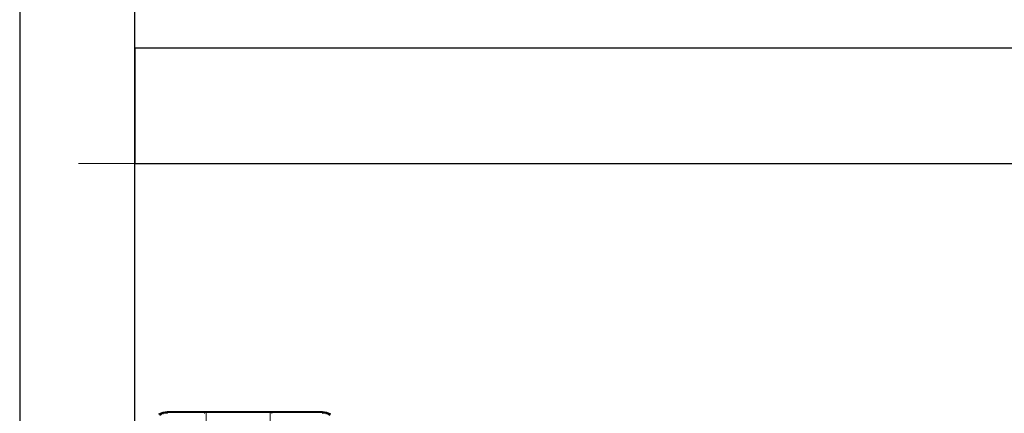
# Model space of a CAD drawing. Header units: metres. Extents: x 391.1 to 427.5, y 12.7 to 28.4.
# Tile 87 of 139: x 407.44 to 408.296, y 26.513 to 26.854. Entities that reach past the tile are written whole.
import ezdxf

# ---------------------------------------------------------------- set-up
doc = ezdxf.new("R2010")
doc.units = ezdxf.units.M
for name, color, linetype, lineweight in [('A-DETL-____-MBND', 7, 'Continuous', 18), ('A-GENM-____-OTLN', 7, 'Continuous', 18), ('A-WALL-____-MCUT', 7, 'Continuous', 25), ('A-WALL-____-OTLN', 7, 'Continuous', 25)]:
    doc.layers.add(name, color=color, linetype=linetype, lineweight=lineweight)

# ---------------------------------------------------------------- blocks, each defined once
blk = doc.blocks.new('Family - LONDR55-XX_ZZ-ARQ-CAA-M3D-Londres55-154724-04_CLI_AIRE_P1')
at = {"layer": 'A-DETL-____-MBND', "color": 253, "true_color": 0xaaaaaa}
for p, q in [((0.0005, 0.71605), (0.00196, 0.71958)), ((0.0005, 0.71605), (0.00196, 0.71958)), ((0.0005, 0.71605), (0.00196, 0.71958)), ((0.0005, 0.71605), (0.00196, 0.71958)), ((0.00196, 0.71958), (0.00069, 0.716)), ((0.00069, 0.716), (0.00196, 0.71958)), ((0.00214, 0.71948), (0.00069, 0.716)), ((0.00069, 0.716), (0.00214, 0.71948)), ((0.00069, 0.716), (0.00214, 0.71948)), ((0, 0.71226), (0.0005, 0.71605)), ((0, 0.71226), (0.0005, 0.71605)), ((0, 0.71226), (0.0005, 0.71605)), ((0, 0.71226), (0.0005, 0.71605)), ((0, 0.71226), (0.00069, 0.716)), ((0, 0.71226), (0.00069, 0.716)), ((0, 0.57723), (0, 0.71226)), ((0, 0.71226), (0.0002, 0.71226)), ((0, 0.57723), (0, 0.71226)), ((0, 0.57723), (0, 0.71226)), ((0, 0.71226), (0.0002, 0.71226)), ((0, 0.71226), (0, 0.57723)), ((0, 0.71226), (0.0002, 0.71226)), ((0.0002, 0.71226), (0.00015, 0.67979)), ((0.00015, 0.67979), (0.0002, 0.71226)), ((0.00069, 0.716), (0.0002, 0.71226)), ((0.00069, 0.716), (0.0002, 0.71226)), ((0.0002, 0.71226), (0.00069, 0.716)), ((0.0002, 0.71226), (0.00127, 0.71584)), ((0.0002, 0.71226), (0.00127, 0.71584)), ((0.0002, 0.71226), (0.0002, 0.57723)), ((0.0002, 0.71226), (0.0008, 0.71226)), ((0.0002, 0.71226), (0.0002, 0.67979)), ((0.0002, 0.67979), (0.0002, 0.71226)), ((0.0002, 0.71226), (0.0008, 0.71226)), ((0.0002, 0.71226), (0.0008, 0.71226)), ((0.0005, 0.71605), (0.00069, 0.716)), ((0.0005, 0.71605), (0.00069, 0.716)), ((0.0005, 0.71605), (0.00069, 0.716)), ((0.00065, 0.67979), (0.0008, 0.71226)), ((0.00065, 0.67979), (0.0008, 0.71226)), ((0.00069, 0.716), (0.00265, 0.71918)), ((0.00069, 0.716), (0.00265, 0.71918)), ((0.00069, 0.716), (0.00127, 0.71584)), ((0.00069, 0.716), (0.00127, 0.71584)), ((0.00069, 0.716), (0.00127, 0.71584)), ((0.00127, 0.71584), (0.0008, 0.71226)), ((0.00127, 0.71584), (0.0008, 0.71226)), ((0.0008, 0.71226), (0.00127, 0.71584)), ((0.0008, 0.71226), (0.0008, 0.57723)), ((0.0008, 0.71226), (0.00177, 0.71226)), ((0.0008, 0.71226), (0.0008, 0.67979)), ((0.0008, 0.67979), (0.0008, 0.71226)), ((0.0008, 0.71226), (0.00177, 0.71226)), ((0.0008, 0.71226), (0.00177, 0.71226)), ((0.00265, 0.71918), (0.00127, 0.71584)), ((0.00265, 0.71918), (0.00127, 0.71584)), ((0.00127, 0.71584), (0.00265, 0.71918)), ((0.00127, 0.71584), (0.0035, 0.7187)), ((0.00127, 0.71584), (0.0035, 0.7187)), ((0.00127, 0.71584), (0.00221, 0.71559)), ((0.00127, 0.71584), (0.00177, 0.71226)), ((0.00127, 0.71584), (0.00221, 0.71559)), ((0.00127, 0.71584), (0.00177, 0.71226)), ((0.00127, 0.71584), (0.00221, 0.71559)), ((0, 0.62119), (0, 0.67979)), ((0, 0.67979), (0.00015, 0.67979)), ((0.07212, 0.67833), (0.0001, 0.67833)), ((0.0001, 0.67833), (0.0002, 0.67833)), ((0.0001, 0.62265), (0.0001, 0.67833)), ((0.00015, 0.67979), (0.0002, 0.67979)), ((0.0002, 0.67979), (0.00065, 0.67979)), ((0.0002, 0.67833), (0.0008, 0.67833)), ((0.0002, 0.67833), (0.0002, 0.62265)), ((0.00065, 0.67979), (0.0008, 0.67979)), ((0.0008, 0.67979), (0.00154, 0.67979)), ((0.0008, 0.67833), (0.00177, 0.67833)), ((0.0008, 0.67833), (0.0008, 0.62265)), ((0, 0.62119), (0.00007, 0.62119)), ((0.00007, 0.62119), (0, 0.57723)), ((0.00007, 0.62119), (0, 0.57723)), ((0.0002, 0.62119), (0.00007, 0.62119)), ((0.0002, 0.62265), (0.0001, 0.62265)), ((0.0001, 0.62265), (0.07212, 0.62265)), ((0.0008, 0.62265), (0.0002, 0.62265)), ((0.0002, 0.62119), (0.0002, 0.57723)), ((0.00039, 0.62119), (0.0002, 0.57723)), ((0.00039, 0.62119), (0.0002, 0.62119)), ((0.0002, 0.57723), (0.0002, 0.62119)), ((0.00039, 0.62119), (0.0002, 0.57723)), ((0.0008, 0.62119), (0.00039, 0.62119)), ((0.00177, 0.62265), (0.0008, 0.62265)), ((0.0008, 0.62119), (0.0008, 0.57723)), ((0.00111, 0.62119), (0.0008, 0.57723)), ((0.00111, 0.62119), (0.0008, 0.62119)), ((0.0008, 0.57723), (0.0008, 0.62119)), ((0.00111, 0.62119), (0.0008, 0.57723)), ((0.00177, 0.62119), (0.00111, 0.62119)), ((0.0002, 0.57723), (0, 0.57723)), ((0.0005, 0.57344), (0, 0.57723)), ((0.0005, 0.57344), (0, 0.57723)), ((0.0005, 0.57344), (0, 0.57723)), ((0.0002, 0.57723), (0, 0.57723)), ((0, 0.57723), (0.0002, 0.57723)), ((0, 0.57723), (0.00069, 0.57349)), ((0, 0.57723), (0.00069, 0.57349)), ((0, 0.57723), (0.0005, 0.57344)), ((0.0002, 0.57723), (0.00069, 0.57349)), ((0.0008, 0.57723), (0.0002, 0.57723)), ((0.0002, 0.57723), (0.00069, 0.57349)), ((0.0002, 0.57723), (0.00127, 0.57365)), ((0.0002, 0.57723), (0.00069, 0.57349)), ((0.0008, 0.57723), (0.0002, 0.57723)), ((0.0002, 0.57723), (0.0008, 0.57723)), ((0.0002, 0.57723), (0.00127, 0.57365)), ((0.0008, 0.57723), (0.00127, 0.57365)), ((0.0008, 0.57723), (0.00177, 0.57723)), ((0.0008, 0.57723), (0.00127, 0.57365)), ((0.0008, 0.57723), (0.00177, 0.57723)), ((0.0008, 0.57723), (0.00127, 0.57365)), ((0.00177, 0.57723), (0.0008, 0.57723)), ((0.00177, 0.57723), (0.00127, 0.57365)), ((0.00127, 0.57365), (0.00177, 0.57723)), ((0.00221, 0.5739), (0.00127, 0.57365)), ((0.00127, 0.57365), (0.00221, 0.5739)), ((0.00127, 0.57365), (0.00221, 0.5739)), ((0.00069, 0.57349), (0.0005, 0.57344)), ((0.00069, 0.57349), (0.0005, 0.57344)), ((0.0005, 0.57344), (0.00069, 0.57349)), ((0.00196, 0.56991), (0.0005, 0.57344)), ((0.00196, 0.56991), (0.0005, 0.57344)), ((0.00196, 0.56991), (0.0005, 0.57344)), ((0.0005, 0.57344), (0.00196, 0.56991)), ((0.00127, 0.57365), (0.00069, 0.57349)), ((0.00127, 0.57365), (0.00069, 0.57349)), ((0.00069, 0.57349), (0.00127, 0.57365)), ((0.00069, 0.57349), (0.00214, 0.57001)), ((0.00069, 0.57349), (0.00196, 0.56991)), ((0.00069, 0.57349), (0.00265, 0.57031)), ((0.00069, 0.57349), (0.00214, 0.57001)), ((0.00069, 0.57349), (0.00196, 0.56991)), ((0.00069, 0.57349), (0.00265, 0.57031)), ((0.00069, 0.57349), (0.00214, 0.57001)), ((0.00127, 0.57365), (0.00265, 0.57031)), ((0.00127, 0.57365), (0.00265, 0.57031)), ((0.00127, 0.57365), (0.0035, 0.57079)), ((0.00127, 0.57365), (0.0035, 0.57079)), ((0.00127, 0.57365), (0.00265, 0.57031))]:
    blk.add_line(p, q, dxfattribs=at)
blk = doc.blocks.new('Family - Inodor P1-154803-04_CLI_AIRE_P1')
at = {"extrusion": (0, 0, -1), "zscale": -1, "rotation": 180}
blk.add_blockref('Family - LONDR55-XX_ZZ-ARQ-CAA-M3D-Londres55-154724-04_CLI_AIRE_P1', (0, 0), dxfattribs=at)
blk = doc.blocks.new('Family - Envans P1-155035-04_CLI_AIRE_P1')
at = {"layer": 'A-WALL-____-MCUT', "color": 253, "true_color": 0xaaaaaa}
for p, q in [((1.34774, 0.1), (0, 0.1)), ((0, 0.1), (0, 0)), ((0, 0), (1.34774, 0))]:
    blk.add_line(p, q, dxfattribs=at)
at = {"layer": 'A-WALL-____-OTLN', "color": 253, "true_color": 0xaaaaaa}
for p, q in [((1.34774, 0.1), (0, 0.1)), ((0, 0.1), (0, 0)), ((0, 0), (1.34774, 0))]:
    blk.add_line(p, q, dxfattribs=at)
at = {"layer": 'A-WALL-____-OTLN', "color": 253, "lineweight": 18, "true_color": 0xaaaaaa}
blk.add_line((-0.0488, 0), (1.34774, 0), dxfattribs=at)
blk = doc.blocks.new('Family - Envans P1-155059-04_CLI_AIRE_P1')
at = {"layer": 'A-WALL-____-MCUT', "color": 253, "true_color": 0xaaaaaa}
for p, q in [((1.72, 0.1), (0, 0.1)), ((0, 0), (1.72, 0))]:
    blk.add_line(p, q, dxfattribs=at)
at = {"layer": 'A-WALL-____-OTLN', "color": 253, "true_color": 0xaaaaaa}
for p, q in [((1.72, 0.1), (0, 0.1)), ((0, 0), (1.72, 0))]:
    blk.add_line(p, q, dxfattribs=at)
at = {"layer": 'A-WALL-____-OTLN', "color": 253, "lineweight": 18, "true_color": 0xaaaaaa}
blk.add_line((0, 0), (1.72, 0), dxfattribs=at)
blk = doc.blocks.new('LONDR55-XX_ZZ-ARQ-CAA-M3D-Londres55_ifc-1-04_CLI_AIRE_P1')
at = {"layer": 'A-GENM-____-OTLN', "color": 253, "lineweight": 18, "true_color": 0xaaaaaa, "rotation": 270}
blk.add_blockref('Family - Inodor P1-154803-04_CLI_AIRE_P1', (408.28015, 26.51417), dxfattribs=at)
at = {"layer": 'A-WALL-____-OTLN', "color": 253, "lineweight": 18, "true_color": 0xaaaaaa, "rotation": 270}
blk.add_blockref('Family - Envans P1-155059-04_CLI_AIRE_P1', (407.43973, 27.64946), dxfattribs=at)
at = {"layer": 'A-WALL-____-OTLN', "color": 253, "lineweight": 18, "true_color": 0xaaaaaa}
blk.add_blockref('Family - Envans P1-155035-04_CLI_AIRE_P1', (407.53973, 26.72964), dxfattribs=at)

msp = doc.modelspace()

# ---------------------------------------------------------------- block references
at = {"lineweight": 5}
msp.add_blockref('LONDR55-XX_ZZ-ARQ-CAA-M3D-Londres55_ifc-1-04_CLI_AIRE_P1', (0, 0), dxfattribs=at)

doc.saveas('drawing.dxf')
